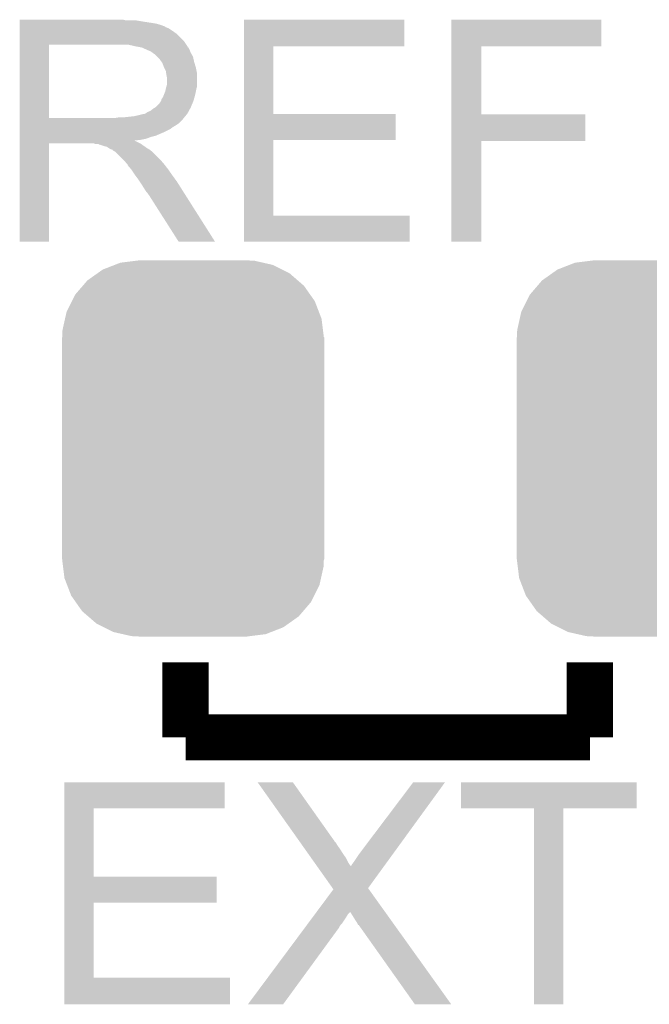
# Model space of a CAD drawing. Extents: x -9 to 122, y -9 to 65.
# Tile 247 of 256: x 66.28 to 69.04, y 54.18 to 58.51. Entities that reach past the tile are written whole.
import ezdxf

# ---------------------------------------------------------------- set-up
doc = ezdxf.new("R2010")
doc.units = 0
doc.layers.get('0').update_dxf_attribs({"linetype": 'CONTINUOUS'})
doc.layers.add('CLICKER_4_FOR_R7FA4M2A_V100_GTO', color=12, linetype='CONTINUOUS')
doc.layers.add('CLICKER_4_FOR_R7FA4M2A_V100_GTS', color=13, linetype='CONTINUOUS')

# ---------------------------------------------------------------- blocks, each defined once
blk = doc.blocks.new('CUSTOM_169')
for points in [[(-0.319682, 0.816338), (-0.251122, 0.82504), (0.308712, 0.816338), (0.27044, 0.82504)], [(-0.251122, 0.82504), (-0.23749, 0.82677), (0.27044, 0.82504), (0.23749, 0.82677)], [(-0.420946, 0.769256), (-0.396894, 0.786286), (0.425156, 0.769256), (0.391508, 0.786286)], [(-0.396894, 0.786286), (-0.344522, 0.80667), (0.391508, 0.786286), (0.351232, 0.80667)], [(-0.344522, 0.80667), (-0.319682, 0.816338), (0.351232, 0.80667), (0.308712, 0.816338)], [(-0.484594, 0.715032), (-0.464512, 0.738408), (0.4878, 0.715032), (0.460796, 0.738408)], [(-0.464512, 0.738408), (-0.420946, 0.769256), (0.460796, 0.738408), (0.425156, 0.769256)], [(-0.5185, 0.67556), (-0.484594, 0.715032), (0.515528, 0.67556), (0.4878, 0.715032)], [(-0.532704, 0.647234), (-0.5185, 0.67556), (0.535424, 0.647234), (0.515528, 0.67556)], [(-0.555636, 0.601496), (-0.532704, 0.647234), (0.55303, 0.601496), (0.535424, 0.647234)], [(-0.573704, 0.520636), (-0.562694, 0.569912), (0.571254, 0.520636), (0.565186, 0.569912)], [(-0.562694, 0.569912), (-0.555636, 0.601496), (0.565186, 0.569912), (0.55303, 0.601496)], [(-0.57531, 0.48768), (-0.573704, 0.520636), (0.57531, 0.48768), (0.571254, 0.520636)], [(-0.57658, -0.48768), (-0.57658, 0.48768), (0.57658, -0.48768), (0.57658, 0.48768)], [(-0.571252, -0.520636), (-0.57531, -0.48768), (0.573704, -0.520636), (0.57531, -0.48768)], [(-0.565186, -0.569912), (-0.571252, -0.520636), (0.562692, -0.569912), (0.573704, -0.520636)], [(-0.553028, -0.601496), (-0.565186, -0.569912), (0.555636, -0.601496), (0.562692, -0.569912)], [(-0.535424, -0.647234), (-0.553028, -0.601496), (0.532702, -0.647234), (0.555636, -0.601496)], [(-0.515526, -0.67556), (-0.535424, -0.647234), (0.5185, -0.67556), (0.532702, -0.647234)], [(-0.4878, -0.715032), (-0.515526, -0.67556), (0.484592, -0.715032), (0.5185, -0.67556)], [(-0.460794, -0.738408), (-0.4878, -0.715032), (0.464512, -0.738408), (0.484592, -0.715032)], [(-0.425156, -0.769256), (-0.460794, -0.738408), (0.420944, -0.769256), (0.464512, -0.738408)], [(-0.391506, -0.786286), (-0.425156, -0.769256), (0.396894, -0.786286), (0.420944, -0.769256)], [(-0.351232, -0.80667), (-0.391506, -0.786286), (0.34452, -0.80667), (0.396894, -0.786286)], [(-0.30871, -0.816338), (-0.351232, -0.80667), (0.319682, -0.816338), (0.34452, -0.80667)], [(-0.27044, -0.82504), (-0.30871, -0.816338), (0.25112, -0.82504), (0.319682, -0.816338)], [(-0.23749, -0.82677), (-0.27044, -0.82504), (0.23749, -0.82677), (0.25112, -0.82504)]]:
    blk.add_solid(points)

msp = doc.modelspace()

# ---------------------------------------------------------------- linework, layer by layer
at = {"layer": 'CLICKER_4_FOR_R7FA4M2A_V100_GTO', "const_width": 0.2032}
for points in [[(67.0052, 55.35168), (67.0052, 55.68188)], [(68.7832, 55.35168), (68.7832, 55.68188)], [(67.0052, 55.35168), (68.7832, 55.35168)]]:
    msp.add_lwpolyline(points, dxfattribs=at)
at = {"layer": 'CLICKER_4_FOR_R7FA4M2A_V100_GTO'}
for points in [[(66.27624, 58.50382), (66.276242, 58.50636), (66.741042, 58.50382), (66.730882, 58.50636)], [(66.27624, 58.49874), (66.27624, 58.50382), (66.8147, 58.49874), (66.784222, 58.50382)], [(66.27624, 58.49366), (66.27624, 58.49874), (66.84772, 58.49366), (66.8147, 58.49874)], [(66.27624, 58.48858), (66.27624, 58.49366), (66.878202, 58.48858), (66.84772, 58.49366)], [(66.27624, 58.4835), (66.27624, 58.48858), (66.895982, 58.4835), (66.878202, 58.48858)], [(66.27624, 58.47842), (66.27624, 58.4835), (66.908684, 58.47842), (66.895982, 58.4835)], [(66.27624, 58.478416), (66.27624, 58.47842), (66.911226, 58.478416), (66.908684, 58.47842)], [(66.27624, 58.47334), (66.27624, 58.478416), (66.91884, 58.47334), (66.911226, 58.478416)], [(67.261758, 58.38952), (67.26176, 58.506338), (67.967838, 58.38952), (67.96786, 58.506338)], [(67.26176, 58.506338), (67.261762, 58.50636), (67.96786, 58.506338), (67.261762, 58.50636)], [(68.173618, 58.38952), (68.17362, 58.506338), (68.833978, 58.38952), (68.834, 58.506338)], [(68.17362, 58.506338), (68.173622, 58.50636), (68.834, 58.506338), (68.173622, 58.50636)], [(66.276238, 58.40984), (66.27624, 58.445398), (67.00012, 58.40984), (66.964562, 58.445398)], [(66.27624, 58.468258), (66.27624, 58.47334), (66.931542, 58.468258), (66.91884, 58.47334)], [(66.27624, 58.4581), (66.27624, 58.468258), (66.94678, 58.4581), (66.931542, 58.468258)], [(66.27624, 58.445398), (66.27624, 58.4581), (66.964562, 58.445398), (66.94678, 58.4581)], [(66.276232, 58.074582), (66.276238, 58.39712), (66.40576, 58.074582), (66.405762, 58.39712)], [(66.276238, 58.39714), (66.276238, 58.40984), (67.008586, 58.39714), (67.00012, 58.40984)], [(66.276238, 58.39712), (66.276238, 58.39714), (66.405762, 58.39712), (66.7131, 58.39714)], [(66.78422, 58.38952), (66.751202, 58.39714), (67.013666, 58.38952), (67.008586, 58.39714)], [(66.798208, 58.386976), (66.78422, 58.38952), (67.01536, 58.386976), (67.013666, 58.38952)], [(66.812152, 58.38444), (66.798208, 58.386976), (67.015382, 58.38444), (67.01536, 58.386976)], [(67.261752, 58.09234), (67.261758, 58.389498), (67.391302, 58.09234), (67.39128, 58.389498)], [(67.261758, 58.389498), (67.261758, 58.38952), (67.39128, 58.389498), (67.967838, 58.38952)], [(68.173612, 58.0898), (68.173618, 58.389498), (68.305702, 58.0898), (68.30568, 58.389498)], [(68.173618, 58.389498), (68.173618, 58.38952), (68.30568, 58.389498), (68.833978, 58.38952)], [(66.812162, 58.384438), (66.812152, 58.38444), (67.015744, 58.384438), (67.015382, 58.38444)], [(66.81219, 58.384426), (66.812162, 58.384438), (67.017906, 58.384426), (67.015744, 58.384438)], [(66.83502, 58.37428), (66.81219, 58.384426), (67.02298, 58.37428), (67.017906, 58.384426)], [(66.8528, 58.366658), (66.83502, 58.37428), (67.02603, 58.366658), (67.02298, 58.37428)], [(66.859576, 58.361578), (66.8528, 58.366658), (67.02806, 58.361578), (67.02603, 58.366658)], [(66.86296, 58.35904), (66.859576, 58.361578), (67.029512, 58.35904), (67.02806, 58.361578)], [(66.870582, 58.353958), (66.86296, 58.35904), (67.032416, 58.353958), (67.029512, 58.35904)], [(66.880744, 58.343796), (66.870582, 58.353958), (67.038222, 58.343796), (67.032416, 58.353958)], [(66.8909, 58.33364), (66.880744, 58.343796), (67.04048, 58.33364), (67.038222, 58.343796)], [(66.89997, 58.320942), (66.8909, 58.33364), (67.0433, 58.320942), (67.04048, 58.33364)], [(66.9036, 58.31586), (66.89997, 58.320942), (67.044826, 58.31586), (67.0433, 58.320942)], [(66.91122, 58.295542), (66.9036, 58.31586), (67.05092, 58.295542), (67.044826, 58.31586)], [(66.91122, 58.29554), (66.91122, 58.295542), (67.050922, 58.29554), (67.05092, 58.295542)], [(66.91884, 58.280296), (66.91122, 58.29554), (67.05397, 58.280296), (67.050922, 58.29554)], [(66.920292, 58.270138), (66.91884, 58.280296), (67.056, 58.270138), (67.05397, 58.280296)], [(66.92138, 58.262522), (66.920292, 58.270138), (67.055998, 58.262522), (67.056, 58.270138)], [(66.92392, 58.249818), (66.92138, 58.262522), (67.055998, 58.249818), (67.055998, 58.262522)], [(66.921016, 58.211718), (66.92392, 58.221876), (67.055998, 58.211718), (67.055998, 58.221876)], [(66.92392, 58.221876), (66.92392, 58.249818), (67.055998, 58.221876), (67.055998, 58.249818)], [(66.906138, 58.165998), (66.911218, 58.1787), (67.044916, 58.165998), (67.04838, 58.1787)], [(66.911218, 58.1787), (66.916298, 58.191398), (67.04838, 58.1787), (67.050918, 58.191398)], [(66.916298, 58.191398), (66.918838, 58.204098), (67.050918, 58.191398), (67.05346, 58.204098)], [(66.918838, 58.204098), (66.91884, 58.204102), (67.05346, 58.204098), (67.05346, 58.204102)], [(66.91884, 58.204102), (66.921016, 58.211718), (67.05346, 58.204102), (67.055998, 58.211718)], [(66.875658, 58.122818), (66.888358, 58.135518), (67.029118, 58.122818), (67.03441, 58.135518)], [(66.888358, 58.135518), (66.898516, 58.150754), (67.03441, 58.135518), (67.040758, 58.150754)], [(66.898516, 58.150758), (66.89852, 58.153296), (67.04076, 58.150758), (67.041452, 58.153296)], [(66.898516, 58.150754), (66.898516, 58.150758), (67.040758, 58.150754), (67.04076, 58.150758)], [(66.89852, 58.153296), (66.90106, 58.158378), (67.041452, 58.153296), (67.042838, 58.158378)], [(66.90106, 58.158378), (66.906138, 58.165998), (67.042838, 58.158378), (67.044916, 58.165998)], [(66.779138, 58.08218), (66.802, 58.08726), (67.004352, 58.08218), (67.008584, 58.08726)], [(66.802, 58.08726), (66.822318, 58.09234), (67.008584, 58.08726), (67.012818, 58.09234)], [(66.824856, 58.09234), (66.82486, 58.092342), (67.012818, 58.09234), (67.01282, 58.092342)], [(66.82486, 58.092342), (66.829938, 58.09488), (67.01282, 58.092342), (67.014204, 58.09488)], [(66.829938, 58.09488), (66.837558, 58.099958), (67.014204, 58.09488), (67.016974, 58.099958)], [(66.837558, 58.099958), (66.850258, 58.10504), (67.016974, 58.099958), (67.019746, 58.10504)], [(66.850258, 58.10504), (66.86296, 58.1152), (67.019746, 58.10504), (67.025288, 58.1152)], [(66.86296, 58.1152), (66.871424, 58.120278), (67.025288, 58.1152), (67.02806, 58.120278)], [(66.871424, 58.120278), (66.875658, 58.122818), (67.02806, 58.120278), (67.029118, 58.122818)], [(67.26175, 57.97804), (67.261752, 58.092318), (67.929738, 57.97804), (67.92976, 58.092318)], [(67.261752, 58.092318), (67.261752, 58.09234), (67.92976, 58.092318), (67.391302, 58.09234)], [(68.173608, 57.97296), (68.173612, 58.089778), (68.762858, 57.97296), (68.76288, 58.089778)], [(68.173612, 58.089778), (68.173612, 58.0898), (68.76288, 58.089778), (68.305702, 58.0898)], [(66.27623, 58.0517), (66.276232, 58.0644), (66.97726, 58.0517), (66.98996, 58.0644)], [(66.27623, 58.04154), (66.27623, 58.0517), (66.962022, 58.04154), (66.97726, 58.0517)], [(66.27623, 58.03392), (66.27623, 58.04154), (66.94932, 58.03392), (66.962022, 58.04154)], [(66.276232, 58.07456), (66.276232, 58.074582), (66.697858, 58.07456), (66.40576, 58.074582)], [(66.276232, 58.0644), (66.276232, 58.07456), (66.98996, 58.0644), (66.998088, 58.07456)], [(66.697858, 58.07456), (66.713098, 58.0771), (66.998088, 58.07456), (67.00012, 58.0771)], [(66.733418, 58.0771), (66.779138, 58.08218), (67.00012, 58.0771), (67.004352, 58.08218)], [(66.27623, 58.0263), (66.27623, 58.03392), (66.939158, 58.0263), (66.94932, 58.03392)], [(66.27623, 58.01106), (66.27623, 58.0263), (66.90868, 58.01106), (66.939158, 58.0263)], [(66.27623, 57.99582), (66.27623, 58.01106), (66.873118, 57.99582), (66.90868, 58.01106)], [(66.27622, 57.531022), (66.276228, 57.962778), (66.405738, 57.531022), (66.40576, 57.962778)], [(66.276228, 57.972958), (66.27623, 57.975466), (66.784224, 57.972958), (66.781712, 57.975466)], [(66.276228, 57.9628), (66.276228, 57.972958), (66.804538, 57.9628), (66.784224, 57.972958)], [(66.276228, 57.962778), (66.276228, 57.9628), (66.40576, 57.962778), (66.601336, 57.9628)], [(66.27623, 57.990738), (66.27623, 57.99582), (66.852798, 57.990738), (66.873118, 57.99582)], [(66.27623, 57.98312), (66.27623, 57.990738), (66.832478, 57.98312), (66.852798, 57.990738)], [(66.27623, 57.97804), (66.27623, 57.98312), (66.807082, 57.97804), (66.832478, 57.98312)], [(66.27623, 57.975466), (66.27623, 57.97804), (66.781712, 57.975466), (66.807082, 57.97804)], [(66.608958, 57.960262), (66.601336, 57.9628), (66.809614, 57.960262), (66.804538, 57.9628)], [(66.621654, 57.96026), (66.608958, 57.960262), (66.809618, 57.96026), (66.809614, 57.960262)], [(66.621658, 57.960258), (66.621654, 57.96026), (66.80962, 57.960258), (66.809618, 57.96026)], [(66.624194, 57.957726), (66.621658, 57.960258), (66.813238, 57.957726), (66.80962, 57.960258)], [(66.626736, 57.95772), (66.624194, 57.957726), (66.813246, 57.95772), (66.813238, 57.957726)], [(66.649602, 57.9501), (66.626736, 57.95772), (66.824132, 57.9501), (66.813246, 57.95772)], [(67.261742, 57.6453), (67.26175, 57.978018), (67.391302, 57.6453), (67.39128, 57.978018)], [(67.26175, 57.978018), (67.26175, 57.97804), (67.39128, 57.978018), (67.929738, 57.97804)], [(68.1736, 57.531022), (68.173608, 57.972938), (68.305658, 57.531022), (68.30568, 57.972938)], [(68.173608, 57.972938), (68.173608, 57.97296), (68.30568, 57.972938), (68.762858, 57.97296)], [(66.659758, 57.947562), (66.649602, 57.9501), (66.827758, 57.947562), (66.824132, 57.9501)], [(66.66738, 57.94248), (66.659758, 57.947562), (66.835018, 57.94248), (66.827758, 57.947562)], [(66.674996, 57.937402), (66.66738, 57.94248), (66.843484, 57.937402), (66.835018, 57.94248)], [(66.682618, 57.934862), (66.674996, 57.937402), (66.847718, 57.934862), (66.843484, 57.937402)], [(66.685138, 57.93486), (66.682618, 57.934862), (66.84772, 57.93486), (66.847718, 57.934862)], [(66.68516, 57.932332), (66.685138, 57.93486), (66.85088, 57.932332), (66.84772, 57.93486)], [(66.697858, 57.924702), (66.68516, 57.932332), (66.860418, 57.924702), (66.85088, 57.932332)], [(66.69786, 57.9247), (66.697858, 57.924702), (66.86042, 57.9247), (66.860418, 57.924702)], [(66.73342, 57.88914), (66.69786, 57.9247), (66.89598, 57.88914), (66.86042, 57.9247)], [(66.738498, 57.88406), (66.73342, 57.88914), (66.900336, 57.88406), (66.89598, 57.88914)], [(66.74612, 57.873902), (66.738498, 57.88406), (66.909044, 57.873902), (66.900336, 57.88406)], [(66.74866, 57.871362), (66.74612, 57.873902), (66.91122, 57.871362), (66.909044, 57.873902)], [(66.751194, 57.868826), (66.74866, 57.871362), (66.913194, 57.868826), (66.91122, 57.871362)], [(66.7512, 57.866286), (66.751194, 57.868826), (66.915168, 57.866286), (66.913194, 57.868826)], [(66.76644, 57.848502), (66.7512, 57.866286), (66.929, 57.848502), (66.915168, 57.866286)], [(66.766442, 57.8485), (66.76644, 57.848502), (66.929, 57.8485), (66.929, 57.848502)], [(66.78168, 57.82564), (66.766442, 57.8485), (66.945002, 57.82564), (66.929, 57.8485)], [(66.783586, 57.8231), (66.78168, 57.82564), (66.94678, 57.8231), (66.945002, 57.82564)], [(66.79692, 57.80532), (66.783586, 57.8231), (66.959712, 57.80532), (66.94678, 57.8231)], [(66.803694, 57.79516), (66.79692, 57.80532), (66.9671, 57.79516), (66.959712, 57.80532)], [(66.81216, 57.78246), (66.803694, 57.79516), (66.975158, 57.78246), (66.9671, 57.79516)], [(66.82486, 57.76214), (66.81216, 57.78246), (66.98805, 57.76214), (66.975158, 57.78246)], [(66.83502, 57.7469), (66.82486, 57.76214), (66.99772, 57.7469), (66.98805, 57.76214)], [(66.840098, 57.74182), (66.83502, 57.7469), (67.000944, 57.74182), (66.99772, 57.7469)], [(66.842638, 57.736744), (66.840098, 57.74182), (67.004164, 57.736744), (67.000944, 57.74182)], [(66.845178, 57.734202), (66.842638, 57.736744), (67.005776, 57.734202), (67.004164, 57.736744)], [(66.974716, 57.53101), (66.845178, 57.734202), (67.134694, 57.53101), (67.005776, 57.734202)], [(67.26174, 57.531022), (67.261742, 57.645278), (67.990698, 57.531022), (67.99072, 57.645278)], [(67.261742, 57.645278), (67.261742, 57.6453), (67.99072, 57.645278), (67.391302, 57.6453)], [(66.405738, 57.531), (66.27622, 57.531022), (66.405738, 57.531), (66.405738, 57.531022)], [(67.1347, 57.531), (67.134694, 57.53101), (67.1347, 57.531), (66.974716, 57.53101)], [(67.990698, 57.531), (67.26174, 57.531022), (67.990698, 57.531), (67.990698, 57.531022)], [(68.305658, 57.531), (68.1736, 57.531022), (68.305658, 57.531), (68.305658, 57.531022)], [(66.471818, 55.03926), (66.47182, 55.153538), (67.177898, 55.03926), (67.17792, 55.153538)], [(66.47182, 55.153538), (66.471822, 55.15356), (67.17792, 55.153538), (66.471822, 55.15356)], [(67.322748, 55.153552), (67.322742, 55.15356), (67.477644, 55.153552), (67.322742, 55.15356)], [(67.500784, 54.902098), (67.322748, 55.153552), (67.655442, 54.902098), (67.477644, 55.153552)], [(67.81038, 54.89448), (68.00594, 55.153524), (67.957376, 54.89448), (68.145634, 55.153524)], [(68.00594, 55.153524), (68.005968, 55.15356), (68.145634, 55.153524), (68.005968, 55.15356)], [(68.21678, 55.039282), (68.2168, 55.153538), (68.988918, 55.039282), (68.98894, 55.153538)], [(68.2168, 55.153538), (68.216802, 55.15356), (68.98894, 55.153538), (68.216802, 55.15356)], [(66.471812, 54.73954), (66.471818, 55.039238), (66.601362, 54.73954), (66.60134, 55.039238)], [(66.471818, 55.039238), (66.471818, 55.03926), (66.60134, 55.039238), (67.177898, 55.03926)], [(68.536798, 55.03926), (68.21678, 55.039282), (68.988918, 55.03926), (68.988918, 55.039282)], [(68.5368, 55.039238), (68.536798, 55.03926), (68.66636, 55.039238), (68.988918, 55.03926)], [(68.53682, 54.178222), (68.5368, 55.039238), (68.666338, 54.178222), (68.66636, 55.039238)], [(67.502584, 54.899556), (67.500784, 54.902098), (67.657982, 54.899556), (67.655442, 54.902098)], [(67.506178, 54.89448), (67.502584, 54.899556), (67.660522, 54.89448), (67.657982, 54.899556)], [(67.509776, 54.889398), (67.506178, 54.89448), (67.665602, 54.889398), (67.660522, 54.89448)], [(67.518766, 54.8767), (67.509776, 54.889398), (67.673218, 54.8767), (67.665602, 54.889398)], [(67.76466, 54.83352), (67.81038, 54.89448), (67.913074, 54.83352), (67.957376, 54.89448)], [(67.531354, 54.85892), (67.518766, 54.8767), (67.68592, 54.85892), (67.673218, 54.8767)], [(67.54574, 54.838602), (67.531354, 54.85892), (67.69862, 54.838602), (67.68592, 54.85892)], [(67.558332, 54.820818), (67.54574, 54.838602), (67.71132, 54.820818), (67.69862, 54.838602)], [(67.572718, 54.800498), (67.558332, 54.820818), (67.721482, 54.800498), (67.71132, 54.820818)], [(67.583494, 54.78528), (67.572718, 54.800498), (67.73166, 54.78528), (67.721482, 54.800498)], [(67.736722, 54.79288), (67.74434, 54.80304), (67.88354, 54.79288), (67.890924, 54.80304)], [(67.74434, 54.80304), (67.76466, 54.83352), (67.890924, 54.80304), (67.913074, 54.83352)], [(67.651856, 54.688726), (67.583494, 54.78528), (67.807848, 54.688726), (67.878016, 54.78528)], [(67.73166, 54.78528), (67.734182, 54.787804), (67.878016, 54.78528), (67.87985, 54.787804)], [(67.734182, 54.787804), (67.736722, 54.79288), (67.87985, 54.787804), (67.88354, 54.79288)], [(66.47181, 54.62524), (66.471812, 54.739518), (67.142338, 54.62524), (67.14236, 54.739518)], [(66.471812, 54.739518), (66.471812, 54.73954), (67.14236, 54.739518), (66.601362, 54.73954)], [(67.581736, 54.58458), (67.655432, 54.683674), (67.882452, 54.58458), (67.811468, 54.683674)], [(67.655432, 54.683674), (67.651856, 54.688726), (67.811468, 54.683674), (67.807848, 54.688726)], [(66.471802, 54.29504), (66.47181, 54.625218), (66.601362, 54.29504), (66.60134, 54.625218)], [(66.47181, 54.625218), (66.47181, 54.62524), (66.60134, 54.625218), (67.142338, 54.62524)], [(67.576084, 54.57698), (67.581736, 54.58458), (67.72148, 54.57698), (67.72908, 54.58458)], [(67.7545, 54.54396), (67.72908, 54.58458), (67.91155, 54.54396), (67.882452, 54.58458)], [(67.54397, 54.533798), (67.560972, 54.55666), (67.693538, 54.533798), (67.708782, 54.55666)], [(67.560972, 54.55666), (67.57042, 54.569362), (67.708782, 54.55666), (67.7164, 54.569362)], [(67.57042, 54.569362), (67.576084, 54.57698), (67.7164, 54.569362), (67.72148, 54.57698)], [(67.759578, 54.536342), (67.7545, 54.54396), (67.917008, 54.536342), (67.91155, 54.54396)], [(67.764654, 54.526194), (67.759578, 54.536342), (67.924278, 54.526194), (67.917008, 54.536342)], [(67.279546, 54.178236), (67.53075, 54.51602), (67.434476, 54.178236), (67.680838, 54.51602)], [(67.53075, 54.51602), (67.538302, 54.526176), (67.680838, 54.51602), (67.685918, 54.526176)], [(67.538302, 54.526176), (67.54397, 54.533798), (67.685918, 54.526176), (67.693538, 54.533798)], [(67.76719, 54.52618), (67.764654, 54.526194), (67.924288, 54.52618), (67.924278, 54.526194)], [(68.013576, 54.178208), (67.76719, 54.52618), (68.173554, 54.178208), (67.924288, 54.52618)], [(66.4718, 54.178222), (66.471802, 54.295018), (67.200758, 54.178222), (67.20078, 54.295018)], [(66.471802, 54.295018), (66.471802, 54.29504), (67.20078, 54.295018), (66.601362, 54.29504)], [(67.200758, 54.1782), (66.4718, 54.178222), (67.200758, 54.1782), (67.200758, 54.178222)], [(67.43445, 54.1782), (67.279546, 54.178236), (67.43445, 54.1782), (67.434476, 54.178236)], [(68.173558, 54.1782), (68.173554, 54.178208), (68.173558, 54.1782), (68.013576, 54.178208)], [(68.666338, 54.1782), (68.53682, 54.178222), (68.666338, 54.1782), (68.666338, 54.178222)]]:
    msp.add_solid(points, dxfattribs=at)

# ---------------------------------------------------------------- block references
at = {"layer": 'CLICKER_4_FOR_R7FA4M2A_V100_GTS'}
for p in [(67.03822, 56.62168), (69.0372, 56.62168)]:
    msp.add_blockref('CUSTOM_169', p, dxfattribs=at)

doc.saveas('drawing.dxf')
